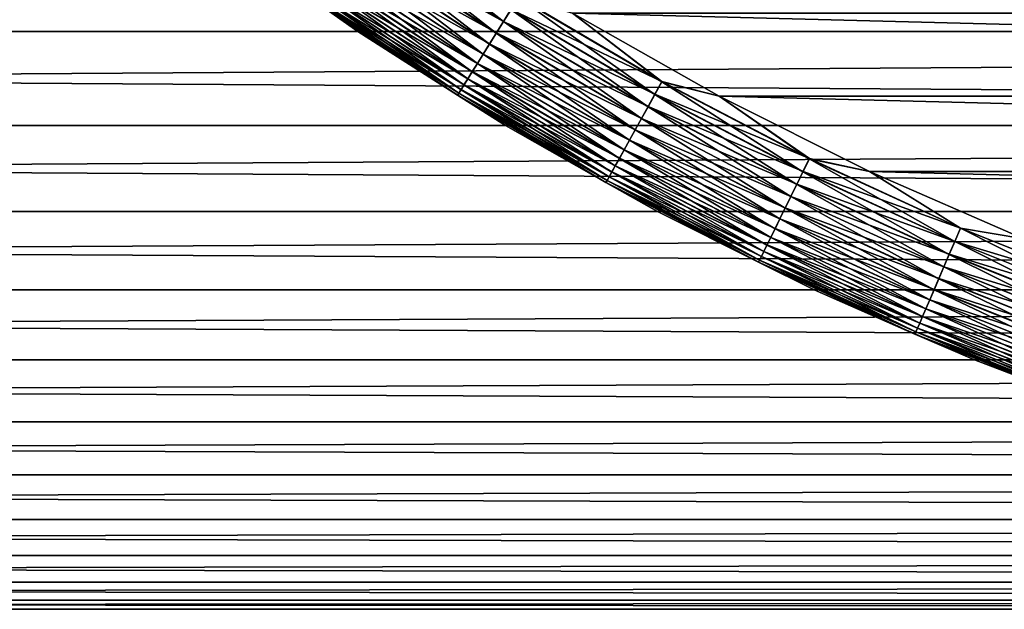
# Model space of a CAD drawing. Header units: metres. Extents: x -46 to 104, y -30 to 30.
# Tile 112 of 256: x -8.55 to -4.78, y -13 to -10.74. Entities that reach past the tile are written whole.
import ezdxf

# ---------------------------------------------------------------- set-up
doc = ezdxf.new("R2010")
doc.units = ezdxf.units.M
doc.layers.add('solid_26_000_502_XXX', color=7, linetype='CONTINUOUS')

msp = doc.modelspace()

# ---------------------------------------------------------------- linework, layer by layer
at = {"layer": 'solid_26_000_502_XXX'}
for points in [[(-7.235252, -10.39517, 315.971893), (-6.699459, -10.748288, 315.971893), (-7.204443, -10.350906, 315.987457)], [(-6.699459, -10.748288, 315.971893), (-6.670932, -10.70252, 315.987457), (-7.204443, -10.350906, 315.987457)], [(-7.234889, -10.394649, 280.027863), (-6.699123, -10.747748, 280.027863), (-7.264525, -10.437227, 280.049286)], [(-6.670585, -10.701963, 280.01239), (-6.699123, -10.747748, 280.027863), (-7.234889, -10.394649, 280.027863)], [(16, -10.39791, 7.802786), (-38.5, -10.3979, 7.8028), (-38.5, -10.78579, 7.257185)], [(-38.5, -10.3979, 604.197205), (16, -10.39791, 604.197205), (16, -10.785801, 604.742859)], [(-38.5, -10.3979, 604.197205), (16, -10.785801, 604.742859), (-38.5, -10.78579, 604.742798)], [(16, -10.39791, -7.802786), (16, -10.785801, -7.257168), (-38.5, -10.397933, -7.802756)], [(16, -10.785801, 7.257168), (16, -10.39791, 7.802786), (-38.5, -10.78579, 7.257185)], [(-38.5, -10.785822, 619.257141), (16, -10.785801, 619.257141), (16, -10.39791, 619.802795)], [(-38.5, -10.785822, 619.257141), (16, -10.39791, 619.802795), (-38.5, -10.397933, 619.802734)], [(16, -10.785801, -7.257168), (-38.5, -10.785822, -7.257137), (-38.5, -10.397933, -7.802756)], [(-7.257168, -10.785801, 280.5), (-7.257168, -10.785801, 315.5), (-7.802785, -10.39791, 315.5)], [(-7.424734, -10.667406, 315.555328), (-7.802785, -10.39791, 315.5), (-7.257168, -10.785801, 315.5)], [(-7.802785, -10.39791, 280.5), (-7.257168, -10.785801, 280.5), (-7.802785, -10.39791, 315.5)], [(-7.424691, -10.667344, 280.444031), (-7.257168, -10.785801, 280.5), (-7.802785, -10.39791, 280.5)], [(-7.264871, -10.437725, 315.950409), (-6.726885, -10.792289, 315.950409), (-7.235252, -10.39517, 315.971893)], [(-6.726885, -10.792289, 315.950409), (-6.699459, -10.748288, 315.971893), (-7.235252, -10.39517, 315.971893)], [(-7.292928, -10.478035, 315.923248), (-6.752863, -10.833967, 315.923248), (-7.264871, -10.437725, 315.950409)], [(-7.264525, -10.437227, 280.049286), (-6.726564, -10.791774, 280.049286), (-7.292602, -10.477568, 280.076385)], [(-6.752863, -10.833967, 315.923248), (-6.726885, -10.792289, 315.950409), (-7.264871, -10.437725, 315.950409)], [(-6.699123, -10.747748, 280.027863), (-6.726564, -10.791774, 280.049286), (-7.264525, -10.437227, 280.049286)], [(-7.319068, -10.515592, 315.890747), (-6.777068, -10.8728, 315.890747), (-7.292928, -10.478035, 315.923248)], [(-7.292602, -10.477568, 280.076385), (-6.752562, -10.833484, 280.076385), (-7.318767, -10.51516, 280.108826)], [(-6.777068, -10.8728, 315.890747), (-6.752863, -10.833967, 315.923248), (-7.292928, -10.478035, 315.923248)], [(-6.726564, -10.791774, 280.049286), (-6.752562, -10.833484, 280.076385), (-7.292602, -10.477568, 280.076385)], [(-7.342962, -10.549922, 315.853302), (-6.799193, -10.908297, 315.853302), (-7.319068, -10.515592, 315.890747)], [(-7.318767, -10.51516, 280.108826), (-6.77679, -10.872354, 280.108826), (-7.34269, -10.549531, 280.14621)], [(-6.799193, -10.908297, 315.853302), (-6.777068, -10.8728, 315.890747), (-7.319068, -10.515592, 315.890747)], [(-6.752562, -10.833484, 280.076385), (-6.77679, -10.872354, 280.108826), (-7.318767, -10.51516, 280.108826)], [(-7.382843, -10.607219, 315.765625), (-6.83612, -10.96754, 315.765625), (-7.36431, -10.580593, 315.811432)], [(-7.36407, -10.580249, 280.188049), (-6.818738, -10.939653, 280.188049), (-7.382638, -10.606925, 280.233795)], [(-7.36431, -10.580593, 315.811432), (-6.81896, -10.940009, 315.811432), (-7.342962, -10.549922, 315.853302)], [(-6.83612, -10.96754, 315.765625), (-6.81896, -10.940009, 315.811432), (-7.36431, -10.580593, 315.811432)], [(-7.34269, -10.549531, 280.14621), (-6.798941, -10.907892, 280.14621), (-7.36407, -10.580249, 280.188049)], [(-6.798941, -10.907892, 280.14621), (-6.818738, -10.939653, 280.188049), (-7.36407, -10.580249, 280.188049)], [(-6.81896, -10.940009, 315.811432), (-6.799193, -10.908297, 315.853302), (-7.342962, -10.549922, 315.853302)], [(-6.77679, -10.872354, 280.108826), (-6.798941, -10.907892, 280.14621), (-7.34269, -10.549531, 280.14621)], [(-7.398325, -10.629464, 315.716492), (-6.850456, -10.99054, 315.716492), (-7.382843, -10.607219, 315.765625)], [(-7.382638, -10.606925, 280.233795), (-6.83593, -10.967236, 280.233795), (-7.398159, -10.629224, 280.282898)], [(-6.850456, -10.99054, 315.716492), (-6.83612, -10.96754, 315.765625), (-7.382843, -10.607219, 315.765625)], [(-6.818738, -10.939653, 280.188049), (-6.83593, -10.967236, 280.233795), (-7.382638, -10.606925, 280.233795)], [(-7.419404, -10.659748, 315.610657), (-6.869974, -11.021852, 315.610657), (-7.410563, -10.647047, 315.664612)], [(-7.410437, -10.646865, 280.334747), (-6.86167, -11.008533, 280.334747), (-7.419318, -10.659625, 280.388672)], [(-7.410563, -10.647047, 315.664612), (-6.861788, -11.00872, 315.664612), (-7.398325, -10.629464, 315.716492)], [(-6.869974, -11.021852, 315.610657), (-6.861788, -11.00872, 315.664612), (-7.410563, -10.647047, 315.664612)], [(-7.398159, -10.629224, 280.282898), (-6.850302, -10.990293, 280.282898), (-7.410437, -10.646865, 280.334747)], [(-6.850302, -10.990293, 280.282898), (-6.86167, -11.008533, 280.334747), (-7.410437, -10.646865, 280.334747)], [(-6.861788, -11.00872, 315.664612), (-6.850456, -10.99054, 315.716492), (-7.398325, -10.629464, 315.716492)], [(-6.83593, -10.967236, 280.233795), (-6.850302, -10.990293, 280.282898), (-7.398159, -10.629224, 280.282898)], [(-6.670932, -10.70252, 315.987457), (-6.120296, -11.026661, 315.987457), (-6.641663, -10.655562, 315.996857)], [(-6.641309, -10.654994, 280.003082), (-6.093118, -10.977695, 280.003082), (-6.670585, -10.701963, 280.01239)], [(-6.641663, -10.655562, 315.996857), (-6.093443, -10.978281, 315.996857), (-6.434865, -10.716457, 316)], [(-6.120296, -11.026661, 315.987457), (-6.093443, -10.978281, 315.996857), (-6.641663, -10.655562, 315.996857)], [(-6.641309, -10.654994, 280.003082), (-6.434862, -10.716459, 280), (-6.093118, -10.977695, 280.003082)], [(-7.424734, -10.667406, 315.555328), (-6.874909, -11.029771, 315.555328), (-7.419404, -10.659748, 315.610657)], [(-7.424734, -10.667406, 315.555328), (-7.257168, -10.785801, 315.5), (-6.874909, -11.029771, 315.555328)], [(-7.419318, -10.659625, 280.388672), (-6.869895, -11.021726, 280.388672), (-7.424691, -10.667344, 280.444031)], [(-7.424691, -10.667344, 280.444031), (-6.874869, -11.029707, 280.444031), (-7.257168, -10.785801, 280.5)], [(-6.869895, -11.021726, 280.388672), (-6.874869, -11.029707, 280.444031), (-7.424691, -10.667344, 280.444031)], [(-6.874909, -11.029771, 315.555328), (-6.869974, -11.021852, 315.610657), (-7.419404, -10.659748, 315.610657)], [(-6.86167, -11.008533, 280.334747), (-6.869895, -11.021726, 280.388672), (-7.419318, -10.659625, 280.388672)], [(-6.699459, -10.748288, 315.971893), (-6.146469, -11.073814, 315.971893), (-6.670932, -10.70252, 315.987457)], [(-6.670585, -10.701963, 280.01239), (-6.119977, -11.026087, 280.01239), (-6.699123, -10.747748, 280.027863)], [(-6.146469, -11.073814, 315.971893), (-6.120296, -11.026661, 315.987457), (-6.670932, -10.70252, 315.987457)], [(-6.093118, -10.977695, 280.003082), (-6.119977, -11.026087, 280.01239), (-6.670585, -10.701963, 280.01239)], [(-6.434865, -10.716457, 316), (5.874709, -11.033484, 316), (6.434935, -10.716416, 316)], [(-6.434865, -10.716457, 316), (-5.874637, -11.033522, 316), (5.874709, -11.033484, 316)], [(-6.093443, -10.978281, 315.996857), (-5.874637, -11.033522, 316), (-6.434865, -10.716457, 316)], [(6.434949, -10.716408, 280), (5.874723, -11.033476, 280), (-6.434862, -10.716459, 280)], [(5.874723, -11.033476, 280), (-5.874634, -11.033524, 280), (-6.434862, -10.716459, 280)], [(-6.093118, -10.977695, 280.003082), (-6.434862, -10.716459, 280), (-5.874634, -11.033524, 280)], [(-6.726885, -10.792289, 315.950409), (-6.17163, -11.119147, 315.950409), (-6.699459, -10.748288, 315.971893)], [(-6.699123, -10.747748, 280.027863), (-6.14616, -11.073258, 280.027863), (-6.726564, -10.791774, 280.049286)], [(-6.17163, -11.119147, 315.950409), (-6.146469, -11.073814, 315.971893), (-6.699459, -10.748288, 315.971893)], [(-6.119977, -11.026087, 280.01239), (-6.14616, -11.073258, 280.027863), (-6.699123, -10.747748, 280.027863)], [(16, -10.785801, 7.257168), (-38.5, -10.78579, 7.257185), (-38.5, -11.14508, 6.692324)], [(-38.5, -10.78579, 604.742798), (16, -10.785801, 604.742859), (16, -11.14509, 605.307678)], [(-38.5, -10.78579, 604.742798), (16, -11.14509, 605.307678), (-38.5, -11.14508, 605.307678)], [(16, -10.785801, -7.257168), (16, -11.14509, -6.692307), (-38.5, -10.785822, -7.257137)], [(16, -11.14509, 6.692307), (16, -10.785801, 7.257168), (-38.5, -11.14508, 6.692324)], [(-38.5, -11.14511, 618.692261), (16, -11.14509, 618.692322), (16, -10.785801, 619.257141)], [(-38.5, -11.14511, 618.692261), (16, -10.785801, 619.257141), (-38.5, -10.785822, 619.257141)], [(16, -11.14509, -6.692307), (-38.5, -11.14511, -6.692274), (-38.5, -10.785822, -7.257137)], [(-6.692306, -11.14509, 280.5), (-6.692306, -11.14509, 315.5), (-7.257168, -10.785801, 315.5)], [(-6.874909, -11.029771, 315.555328), (-7.257168, -10.785801, 315.5), (-6.692306, -11.14509, 315.5)], [(-7.257168, -10.785801, 280.5), (-6.692306, -11.14509, 280.5), (-7.257168, -10.785801, 315.5)], [(-6.874869, -11.029707, 280.444031), (-6.692306, -11.14509, 280.5), (-7.257168, -10.785801, 280.5)], [(-6.752863, -10.833967, 315.923248), (-6.195465, -11.162089, 315.923248), (-6.726885, -10.792289, 315.950409)], [(-6.726564, -10.791774, 280.049286), (-6.171336, -11.118617, 280.049286), (-6.752562, -10.833484, 280.076385)], [(-6.195465, -11.162089, 315.923248), (-6.17163, -11.119147, 315.950409), (-6.726885, -10.792289, 315.950409)], [(-6.14616, -11.073258, 280.027863), (-6.171336, -11.118617, 280.049286), (-6.726564, -10.791774, 280.049286)], [(-6.777068, -10.8728, 315.890747), (-6.217671, -11.202098, 315.890747), (-6.752863, -10.833967, 315.923248)], [(-6.752562, -10.833484, 280.076385), (-6.195188, -11.161591, 280.076385), (-6.77679, -10.872354, 280.108826)], [(-6.217671, -11.202098, 315.890747), (-6.195465, -11.162089, 315.923248), (-6.752863, -10.833967, 315.923248)], [(-6.171336, -11.118617, 280.049286), (-6.195188, -11.161591, 280.076385), (-6.752562, -10.833484, 280.076385)], [(-6.799193, -10.908297, 315.853302), (-6.23797, -11.238669, 315.853302), (-6.777068, -10.8728, 315.890747)], [(-6.77679, -10.872354, 280.108826), (-6.217416, -11.201637, 280.108826), (-6.798941, -10.907892, 280.14621)], [(-6.23797, -11.238669, 315.853302), (-6.217671, -11.202098, 315.890747), (-6.777068, -10.8728, 315.890747)], [(-6.195188, -11.161591, 280.076385), (-6.217416, -11.201637, 280.108826), (-6.77679, -10.872354, 280.108826)], [(-6.81896, -10.940009, 315.811432), (-6.256105, -11.271342, 315.811432), (-6.799193, -10.908297, 315.853302)], [(-6.798941, -10.907892, 280.14621), (-6.237739, -11.238253, 280.14621), (-6.818738, -10.939653, 280.188049)], [(-6.256105, -11.271342, 315.811432), (-6.23797, -11.238669, 315.853302), (-6.799193, -10.908297, 315.853302)], [(-6.217416, -11.201637, 280.108826), (-6.237739, -11.238253, 280.14621), (-6.798941, -10.907892, 280.14621)], [(-6.83612, -10.96754, 315.765625), (-6.271849, -11.299706, 315.765625), (-6.81896, -10.940009, 315.811432)], [(-6.818738, -10.939653, 280.188049), (-6.255902, -11.270976, 280.188049), (-6.83593, -10.967236, 280.233795)], [(-6.271849, -11.299706, 315.765625), (-6.256105, -11.271342, 315.811432), (-6.81896, -10.940009, 315.811432)], [(-6.237739, -11.238253, 280.14621), (-6.255902, -11.270976, 280.188049), (-6.818738, -10.939653, 280.188049)], [(-6.861788, -11.00872, 315.664612), (-6.295399, -11.342135, 315.664612), (-6.850456, -10.99054, 315.716492)], [(-6.850302, -10.990293, 280.282898), (-6.28486, -11.323149, 280.282898), (-6.86167, -11.008533, 280.334747)], [(-6.850456, -10.99054, 315.716492), (-6.285002, -11.323403, 315.716492), (-6.83612, -10.96754, 315.765625)], [(-6.295399, -11.342135, 315.664612), (-6.285002, -11.323403, 315.716492), (-6.850456, -10.99054, 315.716492)], [(-6.83593, -10.967236, 280.233795), (-6.271675, -11.299394, 280.233795), (-6.850302, -10.990293, 280.282898)], [(-6.271675, -11.299394, 280.233795), (-6.28486, -11.323149, 280.282898), (-6.850302, -10.990293, 280.282898)], [(-6.285002, -11.323403, 315.716492), (-6.271849, -11.299706, 315.765625), (-6.83612, -10.96754, 315.765625)], [(-6.255902, -11.270976, 280.188049), (-6.271675, -11.299394, 280.233795), (-6.83593, -10.967236, 280.233795)], [(-6.120296, -11.026661, 315.987457), (-5.553949, -11.322496, 315.987457), (-6.093443, -10.978281, 315.996857)], [(-6.093118, -10.977695, 280.003082), (-5.529286, -11.272217, 280.003082), (-6.119977, -11.026087, 280.01239)], [(-6.093443, -10.978281, 315.996857), (-5.529581, -11.272818, 315.996857), (-5.874637, -11.033522, 316)], [(-5.553949, -11.322496, 315.987457), (-5.529581, -11.272818, 315.996857), (-6.093443, -10.978281, 315.996857)], [(-6.093118, -10.977695, 280.003082), (-5.874634, -11.033524, 280), (-5.529286, -11.272217, 280.003082)], [(-6.874909, -11.029771, 315.555328), (-6.307436, -11.363823, 315.555328), (-6.869974, -11.021852, 315.610657)], [(-6.874909, -11.029771, 315.555328), (-6.692306, -11.14509, 315.5), (-6.307436, -11.363823, 315.555328)], [(-6.869895, -11.021726, 280.388672), (-6.302835, -11.355535, 280.388672), (-6.874869, -11.029707, 280.444031)], [(-6.874869, -11.029707, 280.444031), (-6.3074, -11.363757, 280.444031), (-6.692306, -11.14509, 280.5)], [(-6.302835, -11.355535, 280.388672), (-6.3074, -11.363757, 280.444031), (-6.874869, -11.029707, 280.444031)], [(-6.869974, -11.021852, 315.610657), (-6.302908, -11.355665, 315.610657), (-6.861788, -11.00872, 315.664612)], [(-6.307436, -11.363823, 315.555328), (-6.302908, -11.355665, 315.610657), (-6.869974, -11.021852, 315.610657)], [(-6.86167, -11.008533, 280.334747), (-6.295291, -11.341941, 280.334747), (-6.869895, -11.021726, 280.388672)], [(-6.295291, -11.341941, 280.334747), (-6.302835, -11.355535, 280.388672), (-6.869895, -11.021726, 280.388672)], [(-6.302908, -11.355665, 315.610657), (-6.295399, -11.342135, 315.664612), (-6.861788, -11.00872, 315.664612)], [(-6.28486, -11.323149, 280.282898), (-6.295291, -11.341941, 280.334747), (-6.86167, -11.008533, 280.334747)], [(-6.146469, -11.073814, 315.971893), (-5.5777, -11.370914, 315.971893), (-6.120296, -11.026661, 315.987457)], [(-6.119977, -11.026087, 280.01239), (-5.55366, -11.321907, 280.01239), (-6.14616, -11.073258, 280.027863)], [(-5.5777, -11.370914, 315.971893), (-5.553949, -11.322496, 315.987457), (-6.120296, -11.026661, 315.987457)], [(-5.529286, -11.272217, 280.003082), (-5.55366, -11.321907, 280.01239), (-6.119977, -11.026087, 280.01239)], [(-5.874637, -11.033522, 316), (5.298901, -11.32129, 316), (5.874709, -11.033484, 316)], [(-5.874637, -11.033522, 316), (-5.298827, -11.321324, 316), (5.298901, -11.32129, 316)], [(-5.529581, -11.272818, 315.996857), (-5.298827, -11.321324, 316), (-5.874637, -11.033522, 316)], [(5.874723, -11.033476, 280), (5.298915, -11.321283, 280), (-5.874634, -11.033524, 280)], [(5.298915, -11.321283, 280), (-5.298823, -11.321326, 280), (-5.874634, -11.033524, 280)], [(-5.529286, -11.272217, 280.003082), (-5.874634, -11.033524, 280), (-5.298823, -11.321326, 280)], [(-6.17163, -11.119147, 315.950409), (-5.600533, -11.417464, 315.950409), (-6.146469, -11.073814, 315.971893)], [(-6.14616, -11.073258, 280.027863), (-5.57742, -11.370344, 280.027863), (-6.171336, -11.118617, 280.049286)], [(-5.600533, -11.417464, 315.950409), (-5.5777, -11.370914, 315.971893), (-6.146469, -11.073814, 315.971893)], [(-5.55366, -11.321907, 280.01239), (-5.57742, -11.370344, 280.027863), (-6.14616, -11.073258, 280.027863)], [(16, -11.14509, 6.692307), (-38.5, -11.14508, 6.692324), (-38.5, -11.474814, 6.109717)], [(-38.5, -11.14508, 605.307678), (16, -11.14509, 605.307678), (16, -11.474824, 605.89032)], [(-38.5, -11.14508, 605.307678), (16, -11.474824, 605.89032), (-38.5, -11.474814, 605.890259)], [(16, -11.14509, -6.692307), (16, -11.474824, -6.109698), (-38.5, -11.14511, -6.692274)], [(16, -11.474824, 6.109698), (16, -11.14509, 6.692307), (-38.5, -11.474814, 6.109717)], [(-38.5, -11.474842, 618.10968), (16, -11.474824, 618.10968), (16, -11.14509, 618.692322)], [(-38.5, -11.474842, 618.10968), (16, -11.14509, 618.692322), (-38.5, -11.14511, 618.692261)], [(16, -11.474824, -6.109698), (-38.5, -11.474842, -6.109664), (-38.5, -11.14511, -6.692274)], [(-6.109697, -11.474825, 280.5), (-6.109697, -11.474825, 315.5), (-6.692306, -11.14509, 315.5)], [(-6.307436, -11.363823, 315.555328), (-6.692306, -11.14509, 315.5), (-6.109697, -11.474825, 315.5)], [(-6.692306, -11.14509, 280.5), (-6.109697, -11.474825, 280.5), (-6.692306, -11.14509, 315.5)], [(-6.3074, -11.363757, 280.444031), (-6.109697, -11.474825, 280.5), (-6.692306, -11.14509, 280.5)], [(-6.195465, -11.162089, 315.923248), (-5.622162, -11.461557, 315.923248), (-6.17163, -11.119147, 315.950409)], [(-6.171336, -11.118617, 280.049286), (-5.600266, -11.41692, 280.049286), (-6.195188, -11.161591, 280.076385)], [(-5.622162, -11.461557, 315.923248), (-5.600533, -11.417464, 315.950409), (-6.17163, -11.119147, 315.950409)], [(-5.57742, -11.370344, 280.027863), (-5.600266, -11.41692, 280.049286), (-6.171336, -11.118617, 280.049286)], [(-6.217671, -11.202098, 315.890747), (-5.642314, -11.50264, 315.890747), (-6.195465, -11.162089, 315.923248)], [(-6.195188, -11.161591, 280.076385), (-5.621912, -11.461046, 280.076385), (-6.217416, -11.201637, 280.108826)], [(-5.642314, -11.50264, 315.890747), (-5.622162, -11.461557, 315.923248), (-6.195465, -11.162089, 315.923248)], [(-5.600266, -11.41692, 280.049286), (-5.621912, -11.461046, 280.076385), (-6.195188, -11.161591, 280.076385)], [(-6.23797, -11.238669, 315.853302), (-5.660735, -11.540193, 315.853302), (-6.217671, -11.202098, 315.890747)], [(-6.217416, -11.201637, 280.108826), (-5.642082, -11.502167, 280.108826), (-6.237739, -11.238253, 280.14621)], [(-5.660735, -11.540193, 315.853302), (-5.642314, -11.50264, 315.890747), (-6.217671, -11.202098, 315.890747)], [(-5.621912, -11.461046, 280.076385), (-5.642082, -11.502167, 280.108826), (-6.217416, -11.201637, 280.108826)], [(-6.256105, -11.271342, 315.811432), (-5.677192, -11.573742, 315.811432), (-6.23797, -11.238669, 315.853302)], [(-6.237739, -11.238253, 280.14621), (-5.660525, -11.539764, 280.14621), (-6.255902, -11.270976, 280.188049)], [(-5.677192, -11.573742, 315.811432), (-5.660735, -11.540193, 315.853302), (-6.23797, -11.238669, 315.853302)], [(-5.642082, -11.502167, 280.108826), (-5.660525, -11.539764, 280.14621), (-6.237739, -11.238253, 280.14621)], [(-6.271849, -11.299706, 315.765625), (-5.691478, -11.602867, 315.765625), (-6.256105, -11.271342, 315.811432)], [(-6.255902, -11.270976, 280.188049), (-5.677007, -11.573365, 280.188049), (-6.271675, -11.299394, 280.233795)], [(-5.691478, -11.602867, 315.765625), (-5.677192, -11.573742, 315.811432), (-6.256105, -11.271342, 315.811432)], [(-5.660525, -11.539764, 280.14621), (-5.677007, -11.573365, 280.188049), (-6.255902, -11.270976, 280.188049)], [(-5.553949, -11.322496, 315.987457), (-4.973346, -11.589267, 315.987457), (-5.529581, -11.272818, 315.996857)], [(-5.529286, -11.272217, 280.003082), (-4.951261, -11.537803, 280.003082), (-5.55366, -11.321907, 280.01239)], [(-5.529581, -11.272818, 315.996857), (-4.951525, -11.538418, 315.996857), (-5.298827, -11.321324, 316)], [(-4.973346, -11.589267, 315.987457), (-4.951525, -11.538418, 315.996857), (-5.529581, -11.272818, 315.996857)], [(-5.529286, -11.272217, 280.003082), (-5.298823, -11.321326, 280), (-4.951261, -11.537803, 280.003082)], [(-6.295399, -11.342135, 315.664612), (-5.712849, -11.646434, 315.664612), (-6.285002, -11.323403, 315.716492)], [(-6.28486, -11.323149, 280.282898), (-5.703285, -11.626938, 280.282898), (-6.295291, -11.341941, 280.334747)], [(-6.285002, -11.323403, 315.716492), (-5.703414, -11.6272, 315.716492), (-6.271849, -11.299706, 315.765625)], [(-5.712849, -11.646434, 315.664612), (-5.703414, -11.6272, 315.716492), (-6.285002, -11.323403, 315.716492)], [(-6.271675, -11.299394, 280.233795), (-5.69132, -11.602546, 280.233795), (-6.28486, -11.323149, 280.282898)], [(-5.69132, -11.602546, 280.233795), (-5.703285, -11.626938, 280.282898), (-6.28486, -11.323149, 280.282898)], [(-5.703414, -11.6272, 315.716492), (-5.691478, -11.602867, 315.765625), (-6.271849, -11.299706, 315.765625)], [(-5.677007, -11.573365, 280.188049), (-5.69132, -11.602546, 280.233795), (-6.271675, -11.299394, 280.233795)], [(-5.5777, -11.370914, 315.971893), (-4.994614, -11.638826, 315.971893), (-5.553949, -11.322496, 315.987457)], [(-5.55366, -11.321907, 280.01239), (-4.973087, -11.588663, 280.01239), (-5.57742, -11.370344, 280.027863)], [(-4.994614, -11.638826, 315.971893), (-4.973346, -11.589267, 315.987457), (-5.553949, -11.322496, 315.987457)], [(-4.951261, -11.537803, 280.003082), (-4.973087, -11.588663, 280.01239), (-5.55366, -11.321907, 280.01239)], [(-5.298827, -11.321324, 316), (4.70904, -11.579071, 316), (5.298901, -11.32129, 316)], [(-5.298827, -11.321324, 316), (-4.708966, -11.579102, 316), (4.70904, -11.579071, 316)], [(-4.951525, -11.538418, 315.996857), (-4.708966, -11.579102, 316), (-5.298827, -11.321324, 316)], [(5.298915, -11.321283, 280), (4.709054, -11.579065, 280), (-5.298823, -11.321326, 280)], [(4.709054, -11.579065, 280), (-4.708961, -11.579103, 280), (-5.298823, -11.321326, 280)], [(-4.951261, -11.537803, 280.003082), (-5.298823, -11.321326, 280), (-4.708961, -11.579103, 280)], [(-6.307436, -11.363823, 315.555328), (-5.723773, -11.668704, 315.555328), (-6.302908, -11.355665, 315.610657)], [(-6.307436, -11.363823, 315.555328), (-6.109697, -11.474825, 315.5), (-5.723773, -11.668704, 315.555328)], [(-6.302835, -11.355535, 280.388672), (-5.719598, -11.660192, 280.388672), (-6.3074, -11.363757, 280.444031)], [(-6.3074, -11.363757, 280.444031), (-5.72374, -11.668636, 280.444031), (-6.109697, -11.474825, 280.5)], [(-5.719598, -11.660192, 280.388672), (-5.72374, -11.668636, 280.444031), (-6.3074, -11.363757, 280.444031)], [(-6.302908, -11.355665, 315.610657), (-5.719664, -11.660327, 315.610657), (-6.295399, -11.342135, 315.664612)], [(-5.723773, -11.668704, 315.555328), (-5.719664, -11.660327, 315.610657), (-6.302908, -11.355665, 315.610657)], [(-6.295291, -11.341941, 280.334747), (-5.712751, -11.646235, 280.334747), (-6.302835, -11.355535, 280.388672)], [(-5.712751, -11.646235, 280.334747), (-5.719598, -11.660192, 280.388672), (-6.302835, -11.355535, 280.388672)], [(-5.719664, -11.660327, 315.610657), (-5.712849, -11.646434, 315.664612), (-6.295399, -11.342135, 315.664612)], [(-5.703285, -11.626938, 280.282898), (-5.712751, -11.646235, 280.334747), (-6.295291, -11.341941, 280.334747)], [(-5.600533, -11.417464, 315.950409), (-5.01506, -11.686472, 315.950409), (-5.5777, -11.370914, 315.971893)], [(-5.57742, -11.370344, 280.027863), (-4.994363, -11.638242, 280.027863), (-5.600266, -11.41692, 280.049286)], [(-5.01506, -11.686472, 315.950409), (-4.994614, -11.638826, 315.971893), (-5.5777, -11.370914, 315.971893)], [(-4.973087, -11.588663, 280.01239), (-4.994363, -11.638242, 280.027863), (-5.57742, -11.370344, 280.027863)], [(-5.622162, -11.461557, 315.923248), (-5.034428, -11.731605, 315.923248), (-5.600533, -11.417464, 315.950409)], [(-5.600266, -11.41692, 280.049286), (-5.014821, -11.685915, 280.049286), (-5.621912, -11.461046, 280.076385)], [(-5.034428, -11.731605, 315.923248), (-5.01506, -11.686472, 315.950409), (-5.600533, -11.417464, 315.950409)], [(-4.994363, -11.638242, 280.027863), (-5.014821, -11.685915, 280.049286), (-5.600266, -11.41692, 280.049286)], [(16, -11.474824, 6.109698), (-38.5, -11.474814, 6.109717), (-38.5, -11.774119, 5.510908)], [(-38.5, -11.474814, 605.890259), (16, -11.474824, 605.89032), (16, -11.77413, 606.489136)], [(-38.5, -11.474814, 605.890259), (16, -11.77413, 606.489136), (-38.5, -11.774119, 606.489075)], [(16, -11.474824, -6.109698), (16, -11.77413, -5.510887), (-38.5, -11.474842, -6.109664)], [(16, -11.77413, 5.510887), (16, -11.474824, 6.109698), (-38.5, -11.774119, 5.510908)], [(-38.5, -11.774145, 617.510864), (16, -11.77413, 617.510864), (16, -11.474824, 618.10968)], [(-38.5, -11.774145, 617.510864), (16, -11.474824, 618.10968), (-38.5, -11.474842, 618.10968)], [(16, -11.77413, -5.510887), (-38.5, -11.774145, -5.510852), (-38.5, -11.474842, -6.109664)], [(-5.510887, -11.77413, 280.5), (-5.510887, -11.77413, 315.5), (-6.109697, -11.474825, 315.5)], [(-5.723773, -11.668704, 315.555328), (-6.109697, -11.474825, 315.5), (-5.510887, -11.77413, 315.5)], [(-6.109697, -11.474825, 280.5), (-5.510887, -11.77413, 280.5), (-6.109697, -11.474825, 315.5)], [(-5.72374, -11.668636, 280.444031), (-5.510887, -11.77413, 280.5), (-6.109697, -11.474825, 280.5)], [(-5.642314, -11.50264, 315.890747), (-5.052473, -11.773655, 315.890747), (-5.622162, -11.461557, 315.923248)], [(-5.621912, -11.461046, 280.076385), (-5.034203, -11.731081, 280.076385), (-5.642082, -11.502167, 280.108826)], [(-5.052473, -11.773655, 315.890747), (-5.034428, -11.731605, 315.923248), (-5.622162, -11.461557, 315.923248)], [(-5.014821, -11.685915, 280.049286), (-5.034203, -11.731081, 280.076385), (-5.621912, -11.461046, 280.076385)], [(-5.660735, -11.540193, 315.853302), (-5.068968, -11.812092, 315.853302), (-5.642314, -11.50264, 315.890747)], [(-5.642082, -11.502167, 280.108826), (-5.052266, -11.77317, 280.108826), (-5.660525, -11.539764, 280.14621)], [(-5.068968, -11.812092, 315.853302), (-5.052473, -11.773655, 315.890747), (-5.642314, -11.50264, 315.890747)], [(-5.034203, -11.731081, 280.076385), (-5.052266, -11.77317, 280.108826), (-5.642082, -11.502167, 280.108826)], [(-5.677192, -11.573742, 315.811432), (-5.083704, -11.846433, 315.811432), (-5.660735, -11.540193, 315.853302)], [(-5.660525, -11.539764, 280.14621), (-5.06878, -11.811654, 280.14621), (-5.677007, -11.573365, 280.188049)], [(-5.083704, -11.846433, 315.811432), (-5.068968, -11.812092, 315.853302), (-5.660735, -11.540193, 315.853302)], [(-5.052266, -11.77317, 280.108826), (-5.06878, -11.811654, 280.14621), (-5.660525, -11.539764, 280.14621)], [(-4.973346, -11.589267, 315.987457), (-4.379976, -11.826287, 315.987457), (-4.951525, -11.538418, 315.996857)], [(-4.951261, -11.537803, 280.003082), (-4.360526, -11.773771, 280.003082), (-4.973087, -11.588663, 280.01239)], [(-4.951525, -11.538418, 315.996857), (-4.360759, -11.774399, 315.996857), (-4.708966, -11.579102, 316)], [(-4.379976, -11.826287, 315.987457), (-4.360759, -11.774399, 315.996857), (-4.951525, -11.538418, 315.996857)], [(-4.951261, -11.537803, 280.003082), (-4.708961, -11.579103, 280), (-4.360526, -11.773771, 280.003082)], [(-5.691478, -11.602867, 315.765625), (-5.096498, -11.876244, 315.765625), (-5.677192, -11.573742, 315.811432)], [(-5.677007, -11.573365, 280.188049), (-5.083539, -11.846047, 280.188049), (-5.69132, -11.602546, 280.233795)], [(-5.096498, -11.876244, 315.765625), (-5.083704, -11.846433, 315.811432), (-5.677192, -11.573742, 315.811432)], [(-5.06878, -11.811654, 280.14621), (-5.083539, -11.846047, 280.188049), (-5.677007, -11.573365, 280.188049)], [(-4.994614, -11.638826, 315.971893), (-4.398706, -11.876861, 315.971893), (-4.973346, -11.589267, 315.987457)], [(-4.973087, -11.588663, 280.01239), (-4.379748, -11.825672, 280.01239), (-4.994363, -11.638242, 280.027863)], [(-4.398706, -11.876861, 315.971893), (-4.379976, -11.826287, 315.987457), (-4.973346, -11.589267, 315.987457)], [(-4.360526, -11.773771, 280.003082), (-4.379748, -11.825672, 280.01239), (-4.973087, -11.588663, 280.01239)], [(-5.712849, -11.646434, 315.664612), (-5.115634, -11.920837, 315.664612), (-5.703414, -11.6272, 315.716492)], [(-5.703285, -11.626938, 280.282898), (-5.10707, -11.900882, 280.282898), (-5.712751, -11.646235, 280.334747)], [(-5.703414, -11.6272, 315.716492), (-5.107186, -11.90115, 315.716492), (-5.691478, -11.602867, 315.765625)], [(-5.115634, -11.920837, 315.664612), (-5.107186, -11.90115, 315.716492), (-5.703414, -11.6272, 315.716492)], [(-5.69132, -11.602546, 280.233795), (-5.096356, -11.875915, 280.233795), (-5.703285, -11.626938, 280.282898)], [(-5.096356, -11.875915, 280.233795), (-5.10707, -11.900882, 280.282898), (-5.703285, -11.626938, 280.282898)], [(-5.107186, -11.90115, 315.716492), (-5.096498, -11.876244, 315.765625), (-5.691478, -11.602867, 315.765625)], [(-5.083539, -11.846047, 280.188049), (-5.096356, -11.875915, 280.233795), (-5.69132, -11.602546, 280.233795)], [(-5.723773, -11.668704, 315.555328), (-5.125416, -11.943631, 315.555328), (-5.719664, -11.660327, 315.610657)], [(-5.723773, -11.668704, 315.555328), (-5.510887, -11.77413, 315.5), (-5.125416, -11.943631, 315.555328)], [(-5.719598, -11.660192, 280.388672), (-5.121677, -11.93492, 280.388672), (-5.72374, -11.668636, 280.444031)], [(-5.72374, -11.668636, 280.444031), (-5.125386, -11.943563, 280.444031), (-5.510887, -11.77413, 280.5)], [(-5.121677, -11.93492, 280.388672), (-5.125386, -11.943563, 280.444031), (-5.72374, -11.668636, 280.444031)], [(-5.719664, -11.660327, 315.610657), (-5.121737, -11.935058, 315.610657), (-5.712849, -11.646434, 315.664612)], [(-5.125416, -11.943631, 315.555328), (-5.121737, -11.935058, 315.610657), (-5.719664, -11.660327, 315.610657)], [(-5.712751, -11.646235, 280.334747), (-5.115547, -11.920633, 280.334747), (-5.719598, -11.660192, 280.388672)], [(-5.115547, -11.920633, 280.334747), (-5.121677, -11.93492, 280.388672), (-5.719598, -11.660192, 280.388672)], [(-5.121737, -11.935058, 315.610657), (-5.115634, -11.920837, 315.664612), (-5.712849, -11.646434, 315.664612)], [(-5.10707, -11.900882, 280.282898), (-5.115547, -11.920633, 280.334747), (-5.712751, -11.646235, 280.334747)], [(-5.01506, -11.686472, 315.950409), (-4.416713, -11.925482, 315.950409), (-4.994614, -11.638826, 315.971893)], [(-4.994363, -11.638242, 280.027863), (-4.398486, -11.876265, 280.027863), (-5.014821, -11.685915, 280.049286)], [(-4.416713, -11.925482, 315.950409), (-4.398706, -11.876861, 315.971893), (-4.994614, -11.638826, 315.971893)], [(-4.379748, -11.825672, 280.01239), (-4.398486, -11.876265, 280.027863), (-4.994363, -11.638242, 280.027863)], [(-5.034428, -11.731605, 315.923248), (-4.43377, -11.971537, 315.923248), (-5.01506, -11.686472, 315.950409)], [(-5.014821, -11.685915, 280.049286), (-4.416502, -11.924912, 280.049286), (-5.034203, -11.731081, 280.076385)], [(-4.43377, -11.971537, 315.923248), (-4.416713, -11.925482, 315.950409), (-5.01506, -11.686472, 315.950409)], [(-4.398486, -11.876265, 280.027863), (-4.416502, -11.924912, 280.049286), (-5.014821, -11.685915, 280.049286)], [(-5.052473, -11.773655, 315.890747), (-4.449663, -12.014446, 315.890747), (-5.034428, -11.731605, 315.923248)], [(-5.034203, -11.731081, 280.076385), (-4.433572, -11.971003, 280.076385), (-5.052266, -11.77317, 280.108826)], [(-4.449663, -12.014446, 315.890747), (-4.43377, -11.971537, 315.923248), (-5.034428, -11.731605, 315.923248)], [(-4.416502, -11.924912, 280.049286), (-4.433572, -11.971003, 280.076385), (-5.034203, -11.731081, 280.076385)], [(16, -11.77413, 5.510887), (-38.5, -11.774119, 5.510908), (-38.5, -12.042202, 4.897486)], [(-38.5, -11.774119, 606.489075), (16, -11.77413, 606.489136), (16, -12.042212, 607.102539)], [(-38.5, -11.774119, 606.489075), (16, -12.042212, 607.102539), (-38.5, -12.042202, 607.102539)], [(16, -11.77413, -5.510887), (16, -12.042212, -4.897463), (-38.5, -11.774145, -5.510852)], [(16, -12.042212, 4.897463), (16, -11.77413, 5.510887), (-38.5, -12.042202, 4.897486)], [(-38.5, -12.042226, 616.8974), (16, -12.042212, 616.897461), (16, -11.77413, 617.510864)], [(-38.5, -12.042226, 616.8974), (16, -11.77413, 617.510864), (-38.5, -11.774145, 617.510864)], [(16, -12.042212, -4.897463), (-38.5, -12.042226, -4.897428), (-38.5, -11.774145, -5.510852)], [(-4.897464, -12.042212, 280.5), (-4.897464, -12.042212, 315.5), (-5.510887, -11.77413, 315.5)], [(-5.125416, -11.943631, 315.555328), (-5.510887, -11.77413, 315.5), (-4.897464, -12.042212, 315.5)], [(-5.510887, -11.77413, 280.5), (-4.897464, -12.042212, 280.5), (-5.510887, -11.77413, 315.5)], [(-5.125386, -11.943563, 280.444031), (-4.897464, -12.042212, 280.5), (-5.510887, -11.77413, 280.5)], [(-5.068968, -11.812092, 315.853302), (-4.464189, -12.05367, 315.853302), (-5.052473, -11.773655, 315.890747)], [(-5.052266, -11.77317, 280.108826), (-4.44948, -12.013953, 280.108826), (-5.06878, -11.811654, 280.14621)], [(-4.464189, -12.05367, 315.853302), (-4.449663, -12.014446, 315.890747), (-5.052473, -11.773655, 315.890747)], [(-4.433572, -11.971003, 280.076385), (-4.44948, -12.013953, 280.108826), (-5.052266, -11.77317, 280.108826)], [(-5.083704, -11.846433, 315.811432), (-4.477168, -12.088714, 315.811432), (-5.068968, -11.812092, 315.853302)], [(-5.06878, -11.811654, 280.14621), (-4.464024, -12.053224, 280.14621), (-5.083539, -11.846047, 280.188049)], [(-4.477168, -12.088714, 315.811432), (-4.464189, -12.05367, 315.853302), (-5.068968, -11.812092, 315.853302)], [(-4.44948, -12.013953, 280.108826), (-4.464024, -12.053224, 280.14621), (-5.06878, -11.811654, 280.14621)], [(-5.096498, -11.876244, 315.765625), (-4.488434, -12.119134, 315.765625), (-5.083704, -11.846433, 315.811432)], [(-5.083539, -11.846047, 280.188049), (-4.477022, -12.08832, 280.188049), (-5.096356, -11.875915, 280.233795)], [(-4.488434, -12.119134, 315.765625), (-4.477168, -12.088714, 315.811432), (-5.083704, -11.846433, 315.811432)], [(-4.464024, -12.053224, 280.14621), (-4.477022, -12.08832, 280.188049), (-5.083539, -11.846047, 280.188049)], [(-5.115634, -11.920837, 315.664612), (-4.505288, -12.164639, 315.664612), (-5.107186, -11.90115, 315.716492)], [(-5.10707, -11.900882, 280.282898), (-4.497746, -12.144276, 280.282898), (-5.115547, -11.920633, 280.334747)], [(-5.107186, -11.90115, 315.716492), (-4.497847, -12.144549, 315.716492), (-5.096498, -11.876244, 315.765625)], [(-4.505288, -12.164639, 315.664612), (-4.497847, -12.144549, 315.716492), (-5.107186, -11.90115, 315.716492)], [(-5.096356, -11.875915, 280.233795), (-4.48831, -12.118798, 280.233795), (-5.10707, -11.900882, 280.282898)], [(-4.48831, -12.118798, 280.233795), (-4.497746, -12.144276, 280.282898), (-5.10707, -11.900882, 280.282898)], [(-4.497847, -12.144549, 315.716492), (-4.488434, -12.119134, 315.765625), (-5.096498, -11.876244, 315.765625)], [(-4.477022, -12.08832, 280.188049), (-4.48831, -12.118798, 280.233795), (-5.096356, -11.875915, 280.233795)], [(-5.125416, -11.943631, 315.555328), (-4.513902, -12.1879, 315.555328), (-5.121737, -11.935058, 315.610657)], [(-5.121677, -11.93492, 280.388672), (-4.51061, -12.17901, 280.388672), (-5.125386, -11.943563, 280.444031)], [(-5.121737, -11.935058, 315.610657), (-4.510662, -12.179151, 315.610657), (-5.115634, -11.920837, 315.664612)], [(-4.513902, -12.1879, 315.555328), (-4.510662, -12.179151, 315.610657), (-5.121737, -11.935058, 315.610657)], [(-5.115547, -11.920633, 280.334747), (-4.50521, -12.164432, 280.334747), (-5.121677, -11.93492, 280.388672)], [(-4.50521, -12.164432, 280.334747), (-4.51061, -12.17901, 280.388672), (-5.121677, -11.93492, 280.388672)], [(-4.510662, -12.179151, 315.610657), (-4.505288, -12.164639, 315.664612), (-5.115634, -11.920837, 315.664612)], [(-4.497746, -12.144276, 280.282898), (-4.50521, -12.164432, 280.334747), (-5.115547, -11.920633, 280.334747)], [(-5.125416, -11.943631, 315.555328), (-4.897464, -12.042212, 315.5), (-4.513902, -12.1879, 315.555328)], [(-5.125386, -11.943563, 280.444031), (-4.513876, -12.18783, 280.444031), (-4.897464, -12.042212, 280.5)], [(-4.51061, -12.17901, 280.388672), (-4.513876, -12.18783, 280.444031), (-5.125386, -11.943563, 280.444031)], [(16, -12.042212, 4.897463), (-38.5, -12.042202, 4.897486), (-38.5, -12.278352, 4.271076)], [(-38.5, -12.042202, 607.102539), (16, -12.042212, 607.102539), (16, -12.27836, 607.728943)], [(-38.5, -12.042202, 607.102539), (16, -12.27836, 607.728943), (-38.5, -12.278352, 607.728943)], [(16, -12.042212, -4.897463), (16, -12.27836, -4.271051), (-38.5, -12.042226, -4.897428)], [(16, -12.27836, 4.271051), (16, -12.042212, 4.897463), (-38.5, -12.278352, 4.271076)], [(-38.5, -12.278373, 616.270996), (16, -12.27836, 616.271057), (16, -12.042212, 616.897461)], [(-38.5, -12.278373, 616.270996), (16, -12.042212, 616.897461), (-38.5, -12.042226, 616.8974)], [(16, -12.27836, -4.271051), (-38.5, -12.278373, -4.271015), (-38.5, -12.042226, -4.897428)], [(-4.271053, -12.278359, 280.5), (-4.271053, -12.278359, 315.5), (-4.897464, -12.042212, 315.5)], [(-4.513902, -12.1879, 315.555328), (-4.897464, -12.042212, 315.5), (-4.271053, -12.278359, 315.5)], [(-4.897464, -12.042212, 280.5), (-4.271053, -12.278359, 280.5), (-4.897464, -12.042212, 315.5)], [(-4.513876, -12.18783, 280.444031), (-4.271053, -12.278359, 280.5), (-4.897464, -12.042212, 280.5)], [(16, -12.27836, 4.271051), (-38.5, -12.278352, 4.271076), (-38.5, -12.48194, 3.633339)], [(-38.5, -12.278352, 607.728943), (16, -12.27836, 607.728943), (16, -12.481948, 608.366699)], [(-38.5, -12.278352, 607.728943), (16, -12.481948, 608.366699), (-38.5, -12.48194, 608.366638)], [(16, -12.27836, -4.271051), (16, -12.481948, -3.633313), (-38.5, -12.278373, -4.271015)], [(16, -12.481948, 3.633313), (16, -12.27836, 4.271051), (-38.5, -12.48194, 3.633339)], [(-38.5, -12.481958, 615.633301), (16, -12.481948, 615.633301), (16, -12.27836, 616.271057)], [(-38.5, -12.481958, 615.633301), (16, -12.27836, 616.271057), (-38.5, -12.278373, 616.270996)], [(16, -12.481948, -3.633313), (-38.5, -12.481958, -3.633277), (-38.5, -12.278373, -4.271015)], [(16, -12.481948, 3.633313), (-38.5, -12.48194, 3.633339), (-38.5, -12.652431, 2.985968)], [(-38.5, -12.48194, 608.366638), (16, -12.481948, 608.366699), (16, -12.652437, 609.014038)], [(-38.5, -12.48194, 608.366638), (16, -12.652437, 609.014038), (-38.5, -12.652431, 609.014038)], [(16, -12.481948, -3.633313), (16, -12.652437, -2.985941), (-38.5, -12.481958, -3.633277)], [(16, -12.652437, 2.985941), (16, -12.481948, 3.633313), (-38.5, -12.652431, 2.985968)], [(-38.5, -12.652445, 614.985901), (16, -12.652437, 614.985962), (16, -12.481948, 615.633301)], [(-38.5, -12.652445, 614.985901), (16, -12.481948, 615.633301), (-38.5, -12.481958, 615.633301)], [(16, -12.652437, -2.985941), (-38.5, -12.652445, -2.985905), (-38.5, -12.481958, -3.633277)], [(16, -12.652437, 2.985941), (-38.5, -12.652431, 2.985968), (-38.5, -12.789368, 2.330679)], [(-38.5, -12.652431, 609.014038), (16, -12.652437, 609.014038), (16, -12.789373, 609.669373)], [(-38.5, -12.652431, 609.014038), (16, -12.789373, 609.669373), (-38.5, -12.789368, 609.669312)], [(16, -12.652437, -2.985941), (16, -12.789373, -2.33065), (-38.5, -12.652445, -2.985905)], [(16, -12.789373, 2.33065), (16, -12.652437, 2.985941), (-38.5, -12.789368, 2.330679)], [(-38.5, -12.78938, 614.330627), (16, -12.789373, 614.330627), (16, -12.652437, 614.985962)], [(-38.5, -12.78938, 614.330627), (16, -12.652437, 614.985962), (-38.5, -12.652445, 614.985901)], [(16, -12.789373, -2.33065), (-38.5, -12.78938, -2.330614), (-38.5, -12.652445, -2.985905)], [(16, -12.789373, 2.33065), (-38.5, -12.789368, 2.330679), (-38.5, -12.892391, 1.669209)], [(-38.5, -12.789368, 609.669312), (16, -12.789373, 609.669373), (16, -12.892395, 610.330811)], [(-38.5, -12.789368, 609.669312), (16, -12.892395, 610.330811), (-38.5, -12.892391, 610.330811)], [(16, -12.789373, -2.33065), (16, -12.892395, -1.669179), (-38.5, -12.78938, -2.330614)], [(16, -12.892395, 1.669179), (16, -12.789373, 2.33065), (-38.5, -12.892391, 1.669209)], [(-38.5, -12.8924, 613.669128), (16, -12.892395, 613.669189), (16, -12.789373, 614.330627)], [(-38.5, -12.8924, 613.669128), (16, -12.789373, 614.330627), (-38.5, -12.78938, 614.330627)], [(16, -12.892395, -1.669179), (-38.5, -12.8924, -1.669143), (-38.5, -12.78938, -2.330614)], [(16, -12.892395, 1.669179), (-38.5, -12.892391, 1.669209), (-38.5, -12.961226, 1.003313)], [(-38.5, -12.892391, 610.330811), (16, -12.892395, 610.330811), (16, -12.961227, 610.996704)], [(-38.5, -12.892391, 610.330811), (16, -12.961227, 610.996704), (-38.5, -12.961226, 610.996704)], [(16, -12.892395, -1.669179), (16, -12.961227, -1.003281), (-38.5, -12.8924, -1.669143)], [(16, -12.961227, 1.003281), (16, -12.892395, 1.669179), (-38.5, -12.961226, 1.003313)], [(-38.5, -12.96123, 613.003235), (16, -12.961227, 613.003296), (16, -12.892395, 613.669189)], [(-38.5, -12.96123, 613.003235), (16, -12.892395, 613.669189), (-38.5, -12.8924, 613.669128)], [(16, -12.961227, -1.003281), (-38.5, -12.96123, -1.003246), (-38.5, -12.8924, -1.669143)], [(16, -12.961227, 1.003281), (-38.5, -12.961226, 1.003313), (-38.5, -12.995689, 0.334756)], [(-38.5, -12.961226, 610.996704), (16, -12.961227, 610.996704), (16, -12.99569, 611.665283)], [(-38.5, -12.961226, 610.996704), (16, -12.99569, 611.665283), (-38.5, -12.995689, 611.665222)], [(16, -12.961227, -1.003281), (16, -12.99569, -0.334723), (-38.5, -12.96123, -1.003246)], [(16, -12.99569, 0.334723), (16, -12.961227, 1.003281), (-38.5, -12.995689, 0.334756)], [(-38.5, -12.995691, 612.334717), (16, -12.99569, 612.334717), (16, -12.961227, 613.003296)], [(-38.5, -12.995691, 612.334717), (16, -12.961227, 613.003296), (-38.5, -12.96123, 613.003235)], [(16, -12.99569, -0.334723), (-38.5, -12.995691, -0.334689), (-38.5, -12.96123, -1.003246)], [(16, -12.99569, 0.334723), (-38.5, -12.995689, 0.334756), (-38.5, -12.995691, -0.334689)], [(-38.5, -12.995689, 611.665222), (16, -12.99569, 611.665283), (16, -12.99569, 612.334717)], [(-38.5, -12.995689, 611.665222), (16, -12.99569, 612.334717), (-38.5, -12.995691, 612.334717)], [(16, -12.99569, -0.334723), (16, -12.99569, 0.334723), (-38.5, -12.995691, -0.334689)]]:
    msp.add_3dface(points, dxfattribs=at)

doc.saveas('drawing.dxf')
